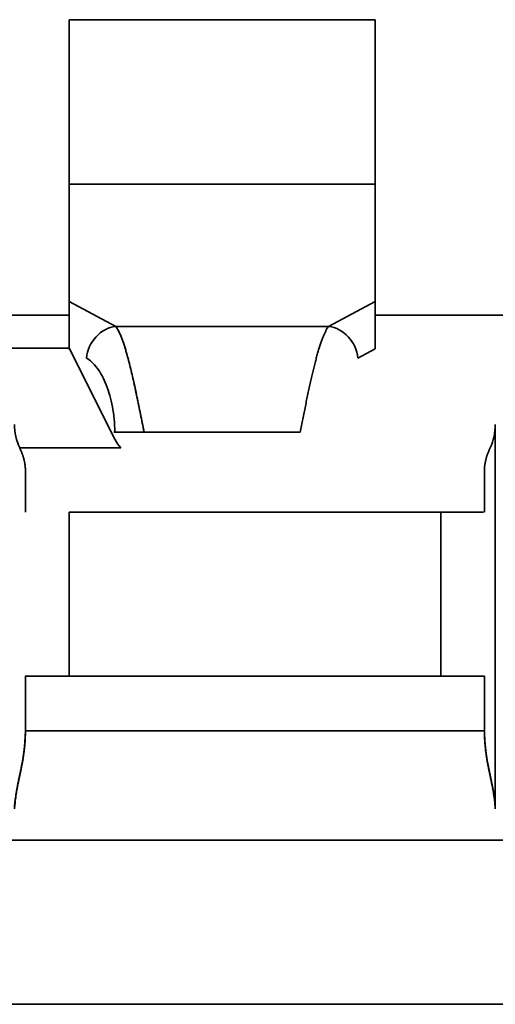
# Model space of a CAD drawing. Header units: inches. Extents: x 2.9 to 36.1, y -1.9 to 23.5.
# Tile 14 of 30: x 16.261 to 16.2781, y 5.031 to 5.0664. Entities that reach past the tile are written whole.
import ezdxf

# ---------------------------------------------------------------- set-up
doc = ezdxf.new("R2010")
doc.units = ezdxf.units.IN
doc.header["$MEASUREMENT"] = 0
doc.layers.add('Visible Edges(ANSI)', color=7, linetype='Continuous', lineweight=35)

msp = doc.modelspace()

# ---------------------------------------------------------------- linework, layer by layer
at = {"layer": 'Visible Edges(ANSI)'}
for p, q in [((16.27376768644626, 5.066420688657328), (16.26274406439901, 5.066420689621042)), ((16.27376768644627, 5.066420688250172), (16.26274406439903, 5.066420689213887)), ((16.2737676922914, 5.060515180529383), (16.26274407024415, 5.0605151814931)), ((16.26274407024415, 5.060515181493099), (16.26274407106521, 5.056290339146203)), ((16.26274407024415, 5.060515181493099), (16.2737676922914, 5.060515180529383)), ((16.27376769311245, 5.056290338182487), (16.2737676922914, 5.060515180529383)), ((16.26274406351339, 5.056290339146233), (16.26274406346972, 5.055790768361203)), ((16.26274407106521, 5.056290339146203), (16.26442122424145, 5.055391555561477)), ((16.27209054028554, 5.055391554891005), (16.27376769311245, 5.056290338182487)), ((16.27209062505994, 5.055391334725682), (16.27376777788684, 5.056290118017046)), ((16.27376768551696, 5.055790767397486), (16.27376768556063, 5.056290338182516)), ((16.24817714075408, 5.055790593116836), (16.26274406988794, 5.055790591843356)), ((16.27376769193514, 5.055790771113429), (16.288334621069, 5.055790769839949)), ((16.26442122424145, 5.055391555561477), (16.27209054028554, 5.055391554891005)), ((16.26442122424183, 5.055391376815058), (16.27209054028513, 5.055391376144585)), ((16.26274407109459, 5.054609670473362), (16.24817714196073, 5.054609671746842)), ((16.26438612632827, 5.051325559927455), (16.26274407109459, 5.054609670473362)), ((16.2737674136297, 5.054583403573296), (16.2731467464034, 5.054250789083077)), ((16.27809817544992, 5.051853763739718), (16.27809817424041, 5.038018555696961)), ((16.27106922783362, 5.051588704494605), (16.26544253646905, 5.051588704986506)), ((16.26096151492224, 5.051018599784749), (16.26460737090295, 5.051018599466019)), ((16.26116931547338, 5.050183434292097), (16.26116931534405, 5.048704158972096)), ((16.2777046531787, 5.048704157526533), (16.27770465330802, 5.050183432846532)), ((16.26274404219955, 5.04870415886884), (16.26274404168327, 5.042798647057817)), ((16.26274407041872, 5.042798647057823), (16.262744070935, 5.048704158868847)), ((16.262744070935, 5.048704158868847), (16.27612989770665, 5.048704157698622)), ((16.27612989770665, 5.048704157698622), (16.27612989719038, 5.042798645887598)), ((16.27612992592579, 5.042798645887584), (16.27612992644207, 5.048704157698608)), ((16.26116782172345, 5.042798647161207), (16.26274407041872, 5.042798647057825)), ((16.26116931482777, 5.042798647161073), (16.26116931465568, 5.040830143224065)), ((16.26274407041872, 5.042798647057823), (16.27612989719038, 5.042798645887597)), ((16.27612989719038, 5.042798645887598), (16.26274407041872, 5.042798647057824)), ((16.27612989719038, 5.042798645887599), (16.27770614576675, 5.042798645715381)), ((16.27770465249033, 5.040830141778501), (16.27770465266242, 5.042798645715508)), ((16.26116926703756, 5.040830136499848), (16.27770470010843, 5.040830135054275)), ((16.3712086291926, 5.036892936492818), (16.24207477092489, 5.036892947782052)), ((16.37120863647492, 5.036893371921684), (16.24207477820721, 5.036893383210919)), ((16.24207476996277, 5.030987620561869), (16.37120862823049, 5.030987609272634)), ((16.24207476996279, 5.030987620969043), (16.3712086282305, 5.030987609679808))]:
    msp.add_line(p, q, dxfattribs=at)
for centre, radius, start, end in [((16.26274368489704, 5.048704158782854), 0.0019678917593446, 179.9999950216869, 179.9999950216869), ((16.26077556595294, 5.040829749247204), 0.0039363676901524, 269.9999949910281, 269.999994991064), ((16.27613028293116, 5.042798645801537), 0.001967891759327, 359.999995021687, 359.999995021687)]:
    msp.add_arc(centre, radius, start, end, dxfattribs=at)
for centre, major_axis, ratio, start_param, end_param in [((16.26274406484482, 5.066420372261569), (-5.162321e-10, -0.0059050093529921), 1e-05, 4.712335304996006, 6.28132042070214), ((16.27376768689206, 5.066420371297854), (-5.162321e-10, -0.0059050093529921), 1e-05, 4.710696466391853, 6.279961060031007), ((16.27376735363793, 5.055150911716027), (-3.549822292e-07, -0.001337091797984), 0.0001740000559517, 1.132458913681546, 2.590595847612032), ((16.2627440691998, 5.047919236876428), (6.881354e-10, 0.0078713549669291), 1e-05, 5.716078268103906, 6.268941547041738), ((16.26442122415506, 5.054250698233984), (0.0005578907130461, 0.0010410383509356), 0.8697964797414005, 0.5521875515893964, 2.006976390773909), ((16.27209107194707, 5.054251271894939), (-0.0005574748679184, 0.0010402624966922), 0.8697965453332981, 4.275788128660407, 5.73141825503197), ((16.26279435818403, 5.051859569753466), (-0.0020039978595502, -0.0002452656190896), 0.9869586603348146, 6.162722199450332, 6.595415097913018), ((16.27608611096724, 5.051858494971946), (-0.0019989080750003, 0.0002323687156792), 0.9885916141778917, 2.822863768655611, 3.256266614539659), ((16.26544253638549, 5.051588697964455), (-0.0011811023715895, 1.032134e-10), 1e-05, 4.712388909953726, 5.88383766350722), ((16.265641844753, 5.052003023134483), (-0.0011446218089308, -0.0008573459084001), 0.9082106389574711, 6.120339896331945, 6.412696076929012), ((16.27613028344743, 5.048704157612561), (0.001967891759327, -1.720385e-10), 1e-05, 0.6692952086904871, 1.570977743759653), ((16.26274368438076, 5.042798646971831), (-0.0019678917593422, 1.720385e-10), 1e-05, 4.71220741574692, 5.651718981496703)]:
    msp.add_ellipse(centre, major_axis=major_axis, ratio=ratio, start_param=start_param, end_param=end_param, dxfattribs=at)
for points in [[(16.26442122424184, 5.055391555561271), (16.2644637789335, 5.055335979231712), (16.26454888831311, 5.055190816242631), (16.26467655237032, 5.054876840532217), (16.26480421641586, 5.054475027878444), (16.2649318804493, 5.053996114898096), (16.26505954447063, 5.053452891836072), (16.26518720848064, 5.052859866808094), (16.26531487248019, 5.052232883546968), (16.26539998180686, 5.051803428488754), (16.26544253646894, 5.051588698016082)], [(16.26438612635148, 5.051588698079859), (16.26438612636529, 5.05174629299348), (16.26437134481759, 5.052056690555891), (16.26430948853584, 5.052500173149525), (16.26421260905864, 5.052913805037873), (16.26408536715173, 5.05328984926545), (16.26393242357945, 5.053620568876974), (16.26375843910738, 5.053898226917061), (16.26356807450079, 5.054115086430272), (16.26343335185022, 5.054213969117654), (16.26336481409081, 5.054250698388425)]]:
    msp.add_open_spline(points, degree=3, dxfattribs=at)
for points in [[(16.26544253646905, 5.051588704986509), (16.26542708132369, 5.051666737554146), (16.26541162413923, 5.051744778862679), (16.26539616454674, 5.05182269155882), (16.26538070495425, 5.051900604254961), (16.26536524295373, 5.051978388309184), (16.2653497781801, 5.052055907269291), (16.26533431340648, 5.052133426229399), (16.26531884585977, 5.052210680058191), (16.26530337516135, 5.052287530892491), (16.26528790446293, 5.052364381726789), (16.26527243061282, 5.052440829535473), (16.26525695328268, 5.052516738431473), (16.26524147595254, 5.052592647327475), (16.26522599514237, 5.052668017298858), (16.26521051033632, 5.052742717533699), (16.26519502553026, 5.052817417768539), (16.26517953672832, 5.052891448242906), (16.26516404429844, 5.052964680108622), (16.26514855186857, 5.05303791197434), (16.26513305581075, 5.053110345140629), (16.26511755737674, 5.053181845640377), (16.26510205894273, 5.053253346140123), (16.26508655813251, 5.05332391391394), (16.26507105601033, 5.053393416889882), (16.26505555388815, 5.053462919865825), (16.26504005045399, 5.053531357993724), (16.26502454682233, 5.053598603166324), (16.26500904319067, 5.053665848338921), (16.26499353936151, 5.053731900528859), (16.26497803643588, 5.053796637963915), (16.26496253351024, 5.053861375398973), (16.26494703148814, 5.053924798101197), (16.2649315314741, 5.053986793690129), (16.26491603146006, 5.05404878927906), (16.26490053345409, 5.054109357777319), (16.2648850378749, 5.054168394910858), (16.26486954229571, 5.054227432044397), (16.26485404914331, 5.054284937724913), (16.26483855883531, 5.054340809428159), (16.2648230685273, 5.054396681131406), (16.26480758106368, 5.05445091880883), (16.2647920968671, 5.054503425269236), (16.26477661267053, 5.054555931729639), (16.26476113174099, 5.054606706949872), (16.2647456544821, 5.054655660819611), (16.26473017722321, 5.054704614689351), (16.26471470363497, 5.054751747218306), (16.26469923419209, 5.054796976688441), (16.26468376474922, 5.054842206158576), (16.26466829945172, 5.054885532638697), (16.26465283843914, 5.054926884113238), (16.26463737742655, 5.054968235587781), (16.26462192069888, 5.055007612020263), (16.2646064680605, 5.055044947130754), (16.26459101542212, 5.055082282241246), (16.26457556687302, 5.055117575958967), (16.2645601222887, 5.055150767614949), (16.26454467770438, 5.055183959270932), (16.26452923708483, 5.055215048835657), (16.26451380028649, 5.055243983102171), (16.26449836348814, 5.055272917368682), (16.26448293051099, 5.05529969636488), (16.26446750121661, 5.055324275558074), (16.26445207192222, 5.055348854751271), (16.2644366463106, 5.055371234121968), (16.26442122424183, 5.05539137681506)], [(16.27209054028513, 5.055391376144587), (16.27207508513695, 5.055371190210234), (16.27205962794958, 5.055348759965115), (16.27204416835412, 5.055324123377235), (16.27202870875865, 5.055299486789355), (16.27201324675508, 5.055272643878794), (16.27199778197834, 5.055243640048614), (16.27198231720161, 5.055214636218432), (16.27196684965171, 5.055183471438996), (16.27195137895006, 5.05515019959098), (16.2719359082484, 5.055116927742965), (16.271920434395, 5.055081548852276), (16.27190495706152, 5.055044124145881), (16.27188947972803, 5.055006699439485), (16.27187399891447, 5.054967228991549), (16.27185851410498, 5.054925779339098), (16.27184302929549, 5.054884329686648), (16.27182754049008, 5.054840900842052), (16.27181204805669, 5.054795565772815), (16.2717965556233, 5.054750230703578), (16.27178105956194, 5.05470298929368), (16.27176556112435, 5.054653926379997), (16.27175006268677, 5.054604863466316), (16.27173456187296, 5.054553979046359), (16.27171905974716, 5.054501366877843), (16.27170355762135, 5.054448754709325), (16.27168805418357, 5.0543944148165), (16.27167255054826, 5.054338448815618), (16.27165704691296, 5.054282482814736), (16.27164154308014, 5.054224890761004), (16.27162604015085, 5.054165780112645), (16.27161053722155, 5.054106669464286), (16.27159503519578, 5.054046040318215), (16.27157953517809, 5.053984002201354), (16.27156403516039, 5.053921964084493), (16.27154853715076, 5.05385851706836), (16.27153304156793, 5.053793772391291), (16.2715175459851, 5.053729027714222), (16.27150205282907, 5.053662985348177), (16.27148656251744, 5.053595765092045), (16.27147107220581, 5.053528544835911), (16.27145558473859, 5.053460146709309), (16.27144010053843, 5.05339069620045), (16.27142461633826, 5.053321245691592), (16.27140913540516, 5.053250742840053), (16.27139365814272, 5.053179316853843), (16.27137818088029, 5.053107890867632), (16.27136270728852, 5.053035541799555), (16.27134723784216, 5.052962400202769), (16.2713317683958, 5.052889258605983), (16.27131630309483, 5.05281532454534), (16.27130084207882, 5.052740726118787), (16.2712853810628, 5.052666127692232), (16.27126992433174, 5.052590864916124), (16.27125447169, 5.052515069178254), (16.27123901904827, 5.052439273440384), (16.27122357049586, 5.052362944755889), (16.27120812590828, 5.052286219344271), (16.27119268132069, 5.052209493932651), (16.27117724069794, 5.052132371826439), (16.27116180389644, 5.052054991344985), (16.27114636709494, 5.051977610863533), (16.2711309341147, 5.051899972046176), (16.27111550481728, 5.051822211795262), (16.27110007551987, 5.051744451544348), (16.27108464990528, 5.051666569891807), (16.27106922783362, 5.051588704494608)], [(16.26096161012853, 5.051018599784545), (16.26096681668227, 5.051007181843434), (16.26097200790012, 5.050995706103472), (16.26097716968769, 5.050984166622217), (16.26098233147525, 5.050972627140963), (16.26098746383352, 5.050961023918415), (16.26099255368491, 5.050949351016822), (16.2609976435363, 5.050937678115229), (16.26100269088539, 5.050925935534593), (16.26100768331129, 5.050914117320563), (16.2610126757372, 5.050902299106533), (16.26101761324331, 5.050890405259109), (16.26102248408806, 5.050878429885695), (16.26102735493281, 5.05086645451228), (16.26103215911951, 5.050854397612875), (16.26103688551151, 5.050842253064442), (16.26104161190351, 5.05083010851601), (16.26104626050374, 5.05081787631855), (16.26105082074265, 5.05080555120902), (16.26105538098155, 5.050793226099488), (16.26105985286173, 5.050780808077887), (16.26106422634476, 5.050768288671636), (16.26106859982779, 5.050755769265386), (16.26107287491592, 5.050743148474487), (16.26107704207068, 5.050730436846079), (16.26108120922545, 5.050717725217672), (16.26108526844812, 5.050704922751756), (16.26108921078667, 5.050692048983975), (16.26109315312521, 5.050679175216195), (16.26109697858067, 5.05066623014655), (16.26110067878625, 5.050653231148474), (16.26110437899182, 5.050640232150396), (16.26110795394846, 5.050627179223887), (16.26111139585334, 5.05061409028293), (16.26111483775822, 5.050601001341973), (16.26111814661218, 5.050587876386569), (16.26112131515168, 5.0505747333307), (16.26112448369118, 5.05056159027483), (16.26112751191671, 5.050548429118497), (16.26113039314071, 5.050535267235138), (16.26113327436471, 5.050522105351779), (16.26113600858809, 5.050508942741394), (16.26113858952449, 5.050495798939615), (16.26114117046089, 5.050482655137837), (16.2611435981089, 5.050469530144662), (16.26114586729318, 5.050456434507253), (16.26114813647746, 5.050443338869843), (16.26115024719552, 5.050430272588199), (16.26115219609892, 5.050417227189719), (16.26115414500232, 5.050404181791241), (16.26115593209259, 5.05039115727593), (16.26115755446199, 5.050378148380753), (16.26115917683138, 5.050365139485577), (16.2611606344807, 5.050352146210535), (16.26116192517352, 5.050339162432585), (16.26116321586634, 5.050326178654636), (16.26116433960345, 5.050313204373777), (16.26116529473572, 5.050300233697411), (16.26116624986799, 5.050287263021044), (16.26116703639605, 5.050274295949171), (16.26116765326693, 5.050261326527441), (16.26116827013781, 5.050248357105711), (16.26116871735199, 5.050235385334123), (16.26116899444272, 5.050222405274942), (16.26116927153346, 5.05020942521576), (16.2611693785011, 5.050196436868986), (16.26116931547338, 5.050183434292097)], [(16.27770465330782, 5.050183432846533), (16.27770458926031, 5.050196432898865), (16.27770469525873, 5.05020941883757), (16.27770497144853, 5.050222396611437), (16.27770524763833, 5.050235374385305), (16.27770569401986, 5.050248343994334), (16.27770631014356, 5.050261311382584), (16.27770692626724, 5.050274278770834), (16.27770771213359, 5.050287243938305), (16.27770866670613, 5.050300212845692), (16.27770962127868, 5.050313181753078), (16.27771074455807, 5.050326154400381), (16.27771203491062, 5.050339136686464), (16.27771332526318, 5.050352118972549), (16.27771478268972, 5.050365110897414), (16.27771640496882, 5.050378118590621), (16.27771802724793, 5.050391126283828), (16.2777198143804, 5.050404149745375), (16.27772176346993, 5.050417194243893), (16.27772371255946, 5.050430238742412), (16.27772582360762, 5.050443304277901), (16.27772809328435, 5.05045639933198), (16.27773036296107, 5.050469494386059), (16.27773279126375, 5.05048261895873), (16.27773537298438, 5.050495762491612), (16.277737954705, 5.050508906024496), (16.27774068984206, 5.050522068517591), (16.27774357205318, 5.050535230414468), (16.27774645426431, 5.050548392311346), (16.27774948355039, 5.050561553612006), (16.27775265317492, 5.050574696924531), (16.27775582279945, 5.050587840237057), (16.27775913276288, 5.050600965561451), (16.27776257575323, 5.050614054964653), (16.27776601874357, 5.050627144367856), (16.27776959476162, 5.050640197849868), (16.2777732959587, 5.050653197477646), (16.27777699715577, 5.050666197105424), (16.27778082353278, 5.050679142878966), (16.27778476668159, 5.050692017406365), (16.2777887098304, 5.050704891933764), (16.277792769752, 5.050717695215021), (16.27779693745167, 5.050730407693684), (16.27780110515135, 5.050743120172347), (16.27780538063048, 5.050755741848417), (16.277809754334, 5.050768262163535), (16.27781412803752, 5.050780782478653), (16.27781859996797, 5.05079320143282), (16.27782316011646, 5.050805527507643), (16.27782772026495, 5.050817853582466), (16.27783236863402, 5.050830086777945), (16.27783709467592, 5.050842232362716), (16.27784182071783, 5.050854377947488), (16.27784662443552, 5.050866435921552), (16.27785149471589, 5.050878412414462), (16.27785636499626, 5.050890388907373), (16.27786130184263, 5.05090228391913), (16.27786629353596, 5.0509141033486), (16.2778712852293, 5.05092592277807), (16.277876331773, 5.050937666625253), (16.27788142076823, 5.050949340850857), (16.27788650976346, 5.050961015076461), (16.27789164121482, 5.050972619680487), (16.27789680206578, 5.050984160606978), (16.27790196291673, 5.050995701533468), (16.27790715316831, 5.051007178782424), (16.27791235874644, 5.051018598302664)], [(16.26077556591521, 5.038018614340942), (16.26077814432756, 5.038050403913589), (16.26078089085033, 5.038082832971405), (16.26078385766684, 5.038115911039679), (16.26078682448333, 5.038148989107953), (16.26079001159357, 5.038182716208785), (16.26079347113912, 5.038217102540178), (16.26079693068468, 5.038251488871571), (16.26080066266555, 5.038286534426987), (16.26080471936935, 5.038322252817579), (16.26080877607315, 5.038357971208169), (16.26081315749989, 5.038394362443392), (16.26081791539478, 5.038431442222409), (16.26082267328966, 5.038468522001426), (16.2608278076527, 5.03850629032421), (16.26083337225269, 5.038544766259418), (16.26083893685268, 5.038583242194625), (16.26084493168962, 5.038622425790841), (16.26085140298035, 5.038662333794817), (16.26085787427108, 5.038702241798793), (16.2608648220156, 5.038742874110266), (16.26087232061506, 5.038784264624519), (16.2608798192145, 5.038825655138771), (16.26088786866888, 5.038867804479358), (16.26089637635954, 5.038910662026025), (16.26090488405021, 5.038953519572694), (16.26091384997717, 5.038997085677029), (16.26092310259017, 5.03904124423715), (16.26093235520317, 5.03908540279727), (16.26094189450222, 5.039130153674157), (16.26095156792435, 5.039175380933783), (16.26096124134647, 5.039220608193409), (16.26097104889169, 5.039266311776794), (16.26098083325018, 5.039312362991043), (16.26099061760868, 5.039358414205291), (16.26100037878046, 5.039404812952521), (16.26100995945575, 5.039451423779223), (16.26101954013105, 5.039498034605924), (16.26102894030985, 5.039544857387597), (16.26103800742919, 5.039591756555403), (16.26104707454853, 5.039638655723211), (16.26105580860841, 5.039685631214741), (16.26106403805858, 5.039732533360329), (16.26107226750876, 5.039779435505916), (16.26107999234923, 5.039826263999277), (16.26108711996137, 5.039872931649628), (16.2610942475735, 5.03991959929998), (16.2611007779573, 5.039966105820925), (16.2611067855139, 5.040012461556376), (16.26111279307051, 5.040058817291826), (16.26111827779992, 5.040105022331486), (16.26112328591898, 5.040151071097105), (16.26112829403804, 5.040197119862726), (16.26113282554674, 5.040243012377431), (16.26113693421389, 5.040288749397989), (16.26114104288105, 5.040334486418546), (16.26114472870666, 5.040380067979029), (16.26114804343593, 5.040425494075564), (16.2611513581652, 5.0404709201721), (16.26115430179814, 5.040516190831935), (16.26115692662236, 5.040561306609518), (16.26115955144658, 5.040606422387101), (16.26116185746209, 5.040651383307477), (16.26116389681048, 5.040696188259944), (16.26116593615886, 5.040740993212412), (16.26116770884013, 5.040785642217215), (16.26116926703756, 5.040830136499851)], [(16.26116931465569, 5.040830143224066), (16.26116886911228, 5.040782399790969), (16.26116791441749, 5.040734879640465), (16.26116643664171, 5.04068754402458), (16.26116495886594, 5.040640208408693), (16.26116295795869, 5.040593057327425), (16.26116042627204, 5.04054605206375), (16.26115789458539, 5.040499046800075), (16.26115483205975, 5.040452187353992), (16.26115123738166, 5.040405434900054), (16.26114764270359, 5.040358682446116), (16.26114351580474, 5.040312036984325), (16.26113886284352, 5.040265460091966), (16.2611342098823, 5.040218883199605), (16.26112903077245, 5.040172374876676), (16.26112333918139, 5.040125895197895), (16.26111764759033, 5.040079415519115), (16.26111144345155, 5.040032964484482), (16.26110475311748, 5.03998650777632), (16.26109806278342, 5.039940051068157), (16.26109088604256, 5.039893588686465), (16.26108325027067, 5.039847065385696), (16.26107561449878, 5.039800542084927), (16.2610675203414, 5.03975395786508), (16.26105906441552, 5.03970738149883), (16.26105060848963, 5.039660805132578), (16.26104179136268, 5.039614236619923), (16.26103274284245, 5.039567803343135), (16.26102369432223, 5.039521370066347), (16.26101441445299, 5.039475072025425), (16.26100502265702, 5.039429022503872), (16.26099563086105, 5.039382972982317), (16.26098612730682, 5.039337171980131), (16.26097662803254, 5.039291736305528), (16.26096712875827, 5.039246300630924), (16.26095763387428, 5.039201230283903), (16.2609482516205, 5.039156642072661), (16.26093886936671, 5.039112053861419), (16.26092959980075, 5.039067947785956), (16.26092054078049, 5.039024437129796), (16.26091148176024, 5.038980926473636), (16.26090263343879, 5.038938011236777), (16.26089408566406, 5.038895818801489), (16.26088553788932, 5.038853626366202), (16.260877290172, 5.038812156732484), (16.2608694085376, 5.03877147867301), (16.26086152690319, 5.038730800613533), (16.26085401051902, 5.0386909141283), (16.26084690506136, 5.038651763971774), (16.2608397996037, 5.038612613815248), (16.26083310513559, 5.038574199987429), (16.26082687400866, 5.038536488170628), (16.26082064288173, 5.038498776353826), (16.26081487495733, 5.038461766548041), (16.26080962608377, 5.03842541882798), (16.26080437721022, 5.03838907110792), (16.26079964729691, 5.038353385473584), (16.2607954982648, 5.038318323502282), (16.26079134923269, 5.038283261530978), (16.26078778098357, 5.038248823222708), (16.26078486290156, 5.038214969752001), (16.26078194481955, 5.038181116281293), (16.26077967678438, 5.038147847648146), (16.2607781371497, 5.038115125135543), (16.26077659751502, 5.038082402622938), (16.26077578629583, 5.038050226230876), (16.26077579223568, 5.038018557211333)], [(16.27809817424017, 5.038018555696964), (16.27809818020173, 5.038050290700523), (16.27809736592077, 5.038082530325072), (16.27809582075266, 5.038115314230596), (16.27809427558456, 5.038148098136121), (16.27809199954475, 5.038181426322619), (16.27808907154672, 5.038215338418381), (16.27808614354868, 5.038249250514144), (16.27808256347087, 5.038283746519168), (16.27807840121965, 5.038318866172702), (16.27807423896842, 5.038353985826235), (16.27806949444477, 5.038389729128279), (16.27806423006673, 5.038426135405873), (16.27805896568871, 5.038462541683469), (16.27805318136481, 5.038499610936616), (16.27804693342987, 5.038537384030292), (16.27804068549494, 5.038575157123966), (16.27803397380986, 5.038613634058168), (16.27802685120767, 5.038652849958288), (16.27801972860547, 5.038692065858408), (16.27801219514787, 5.038732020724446), (16.27800429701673, 5.038772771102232), (16.27799639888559, 5.038813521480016), (16.27798813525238, 5.038855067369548), (16.27797957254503, 5.038897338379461), (16.27797100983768, 5.038939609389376), (16.27796214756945, 5.038982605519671), (16.27795307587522, 5.039026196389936), (16.27794400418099, 5.039069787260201), (16.27793472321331, 5.039113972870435), (16.27792533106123, 5.039158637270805), (16.27791593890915, 5.039203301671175), (16.27790643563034, 5.039248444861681), (16.27789692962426, 5.039293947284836), (16.27788742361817, 5.039339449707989), (16.27787791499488, 5.039385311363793), (16.27786851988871, 5.039431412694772), (16.27785912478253, 5.039477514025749), (16.27784984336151, 5.039523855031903), (16.27784079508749, 5.039570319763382), (16.27783174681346, 5.039616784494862), (16.27782293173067, 5.039663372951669), (16.27781447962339, 5.0397099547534), (16.2778060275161, 5.03975653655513), (16.27779793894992, 5.039803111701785), (16.27779031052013, 5.039849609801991), (16.27778268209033, 5.039896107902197), (16.27777551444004, 5.039942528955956), (16.27776883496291, 5.039988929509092), (16.27776215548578, 5.040035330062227), (16.27775596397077, 5.040081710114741), (16.27775028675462, 5.040128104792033), (16.27774460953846, 5.040174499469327), (16.27773944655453, 5.0402209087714), (16.27773481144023, 5.040267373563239), (16.27773017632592, 5.040313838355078), (16.27772606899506, 5.040360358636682), (16.27772249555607, 5.04040697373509), (16.27771892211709, 5.040453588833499), (16.27771588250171, 5.04050029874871), (16.27771337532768, 5.04054714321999), (16.27771086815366, 5.040593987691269), (16.27770889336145, 5.040640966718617), (16.27770744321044, 5.040688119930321), (16.27770599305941, 5.040735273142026), (16.27770506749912, 5.040782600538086), (16.27770465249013, 5.040830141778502)], [(16.27770470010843, 5.040830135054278), (16.27770627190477, 5.040785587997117), (16.27770805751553, 5.040740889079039), (16.27771010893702, 5.040696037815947), (16.27771216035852, 5.040651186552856), (16.27771447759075, 5.040606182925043), (16.27771711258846, 5.040561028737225), (16.27771974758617, 5.040515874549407), (16.27772270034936, 5.040470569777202), (16.27772602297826, 5.040425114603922), (16.27772934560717, 5.040379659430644), (16.27773303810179, 5.040334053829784), (16.27773715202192, 5.04028829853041), (16.27774126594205, 5.040242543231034), (16.27774580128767, 5.040196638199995), (16.27775081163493, 5.04015058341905), (16.27775582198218, 5.040104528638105), (16.27776130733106, 5.040058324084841), (16.27776731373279, 5.040011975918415), (16.2777733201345, 5.039965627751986), (16.27777984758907, 5.039919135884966), (16.27778697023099, 5.039872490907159), (16.27779409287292, 5.039825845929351), (16.27780181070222, 5.039779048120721), (16.27781003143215, 5.039732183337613), (16.27781825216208, 5.039685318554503), (16.27782697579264, 5.039638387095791), (16.27783603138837, 5.039591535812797), (16.27784508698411, 5.039544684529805), (16.27785447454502, 5.039497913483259), (16.27786404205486, 5.039451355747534), (16.2778736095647, 5.039404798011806), (16.27788335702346, 5.039358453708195), (16.27789312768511, 5.039312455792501), (16.27790289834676, 5.039266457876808), (16.27791269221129, 5.039220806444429), (16.27792235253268, 5.039175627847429), (16.27793201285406, 5.039130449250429), (16.2779415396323, 5.03908574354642), (16.27795078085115, 5.039041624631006), (16.27796002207, 5.038997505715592), (16.27796897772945, 5.038953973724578), (16.27797747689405, 5.038911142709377), (16.27798597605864, 5.038868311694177), (16.27799401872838, 5.038826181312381), (16.27800151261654, 5.038784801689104), (16.27800900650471, 5.038743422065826), (16.2780159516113, 5.038702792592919), (16.27802242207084, 5.038662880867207), (16.27802889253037, 5.038622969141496), (16.27803488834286, 5.038583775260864), (16.2780404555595, 5.038545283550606), (16.27804602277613, 5.038506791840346), (16.27805116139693, 5.038469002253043), (16.278055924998, 5.038431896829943), (16.27806068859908, 5.038394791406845), (16.27806507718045, 5.038358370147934), (16.2780691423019, 5.038322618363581), (16.27807320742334, 5.038286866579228), (16.27807694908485, 5.038251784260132), (16.27808041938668, 5.038217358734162), (16.2780838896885, 5.038182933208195), (16.27808708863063, 5.038149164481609), (16.27809006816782, 5.03811604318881), (16.27809304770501, 5.038082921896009), (16.27809580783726, 5.038050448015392), (16.27809840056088, 5.038018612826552)]]:
    msp.add_open_spline(points, degree=3, knots=[0, 0, 0, 0, 0.04545454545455, 0.04545454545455, 0.04545454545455, 0.09090909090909, 0.09090909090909, 0.09090909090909, 0.136363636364, 0.136363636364, 0.136363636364, 0.181818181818, 0.181818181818, 0.181818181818, 0.227272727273, 0.227272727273, 0.227272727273, 0.272727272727, 0.272727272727, 0.272727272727, 0.318181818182, 0.318181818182, 0.318181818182, 0.363636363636, 0.363636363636, 0.363636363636, 0.409090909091, 0.409090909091, 0.409090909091, 0.4545454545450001, 0.4545454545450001, 0.4545454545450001, 0.5, 0.5, 0.5, 0.545454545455, 0.545454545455, 0.545454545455, 0.5909090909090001, 0.5909090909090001, 0.5909090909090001, 0.636363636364, 0.636363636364, 0.636363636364, 0.6818181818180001, 0.6818181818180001, 0.6818181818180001, 0.727272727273, 0.727272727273, 0.727272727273, 0.772727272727, 0.772727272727, 0.772727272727, 0.8181818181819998, 0.8181818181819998, 0.8181818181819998, 0.863636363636, 0.863636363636, 0.863636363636, 0.9090909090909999, 0.9090909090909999, 0.9090909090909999, 0.954545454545, 0.954545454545, 0.954545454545, 1, 1, 1, 1], dxfattribs=at)

doc.saveas('drawing.dxf')
